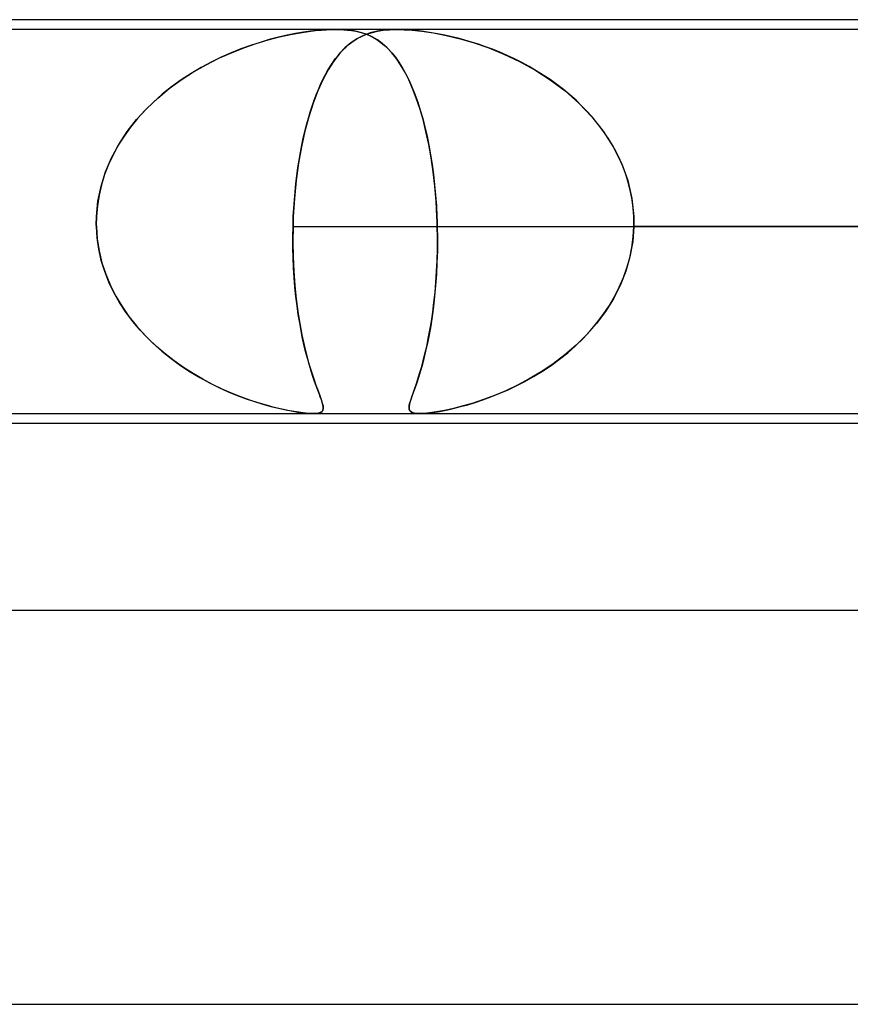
# Model space of a CAD drawing. Header units: millimetres. Extents: x -310 to 310, y -2 to 200.
# Tile 46 of 73: x 38 to 46, y 190 to 200. Entities that reach past the tile are written whole.
import ezdxf

# ---------------------------------------------------------------- set-up
doc = ezdxf.new("R2010")
doc.units = ezdxf.units.MM
doc.layers.add('HIDDEN', color=7, linetype='Continuous')
doc.layers.add('THICK', color=7, linetype='Continuous')

msp = doc.modelspace()

# ---------------------------------------------------------------- linework, layer by layer
at = {"layer": 'HIDDEN'}
for p, q in [((40.938, 199.9), (33.312, 199.9)), ((48.875, 199.9), (40.938, 199.9)), ((49.188, 199.9), (41.563, 199.9)), ((40.253, 199.795), (40.369, 199.825)), ((40.356, 199.822), (40.264, 199.798)), ((40.445, 199.842), (40.356, 199.822)), ((40.369, 199.825), (40.479, 199.849)), ((40.531, 199.859), (40.445, 199.842)), ((40.479, 199.849), (40.578, 199.867)), ((40.611, 199.872), (40.531, 199.859)), ((40.578, 199.867), (40.663, 199.88)), ((40.682, 199.882), (40.611, 199.872)), ((40.663, 199.88), (40.735, 199.889)), ((40.744, 199.89), (40.682, 199.882)), ((40.735, 199.889), (40.795, 199.894)), ((40.799, 199.894), (40.744, 199.89)), ((40.795, 199.894), (40.845, 199.897)), ((40.847, 199.897), (40.799, 199.894)), ((40.845, 199.897), (40.893, 199.899)), ((40.893, 199.899), (40.847, 199.897)), ((40.893, 199.899), (40.938, 199.9)), ((40.937, 199.9), (40.893, 199.899)), ((40.981, 199.899), (40.937, 199.9)), ((40.938, 199.9), (40.981, 199.899)), ((40.981, 199.899), (41.021, 199.897)), ((41.022, 199.897), (40.981, 199.899)), ((41.021, 199.897), (41.06, 199.894)), ((41.063, 199.894), (41.022, 199.897)), ((41.06, 199.894), (41.1, 199.89)), ((41.107, 199.889), (41.063, 199.894)), ((41.154, 199.806), (41.093, 199.765)), ((41.1, 199.89), (41.142, 199.882)), ((41.154, 199.88), (41.107, 199.889)), ((41.133, 199.793), (41.163, 199.811)), ((41.142, 199.882), (41.185, 199.872)), ((41.204, 199.867), (41.154, 199.88)), ((41.22, 199.84), (41.154, 199.806)), ((41.163, 199.811), (41.193, 199.827)), ((41.185, 199.872), (41.23, 199.859)), ((41.193, 199.827), (41.227, 199.843)), ((41.257, 199.849), (41.204, 199.867)), ((41.29, 199.865), (41.22, 199.84)), ((41.227, 199.843), (41.266, 199.858)), ((41.23, 199.859), (41.274, 199.842)), ((41.311, 199.825), (41.257, 199.849)), ((41.266, 199.858), (41.312, 199.871)), ((41.274, 199.842), (41.316, 199.822)), ((41.36, 199.883), (41.29, 199.865)), ((41.362, 199.795), (41.311, 199.825)), ((41.312, 199.871), (41.363, 199.883)), ((41.316, 199.822), (41.357, 199.798)), ((41.429, 199.893), (41.36, 199.883)), ((41.363, 199.883), (41.422, 199.892)), ((41.422, 199.892), (41.487, 199.898)), ((41.495, 199.898), (41.429, 199.893)), ((41.487, 199.898), (41.559, 199.9)), ((41.566, 199.9), (41.495, 199.898)), ((41.559, 199.9), (41.635, 199.898)), ((41.643, 199.898), (41.566, 199.9)), ((41.635, 199.898), (41.717, 199.893)), ((41.725, 199.892), (41.643, 199.898)), ((41.717, 199.893), (41.814, 199.883)), ((41.809, 199.883), (41.725, 199.892)), ((41.892, 199.871), (41.809, 199.883)), ((41.814, 199.883), (41.931, 199.865)), ((41.973, 199.858), (41.892, 199.871)), ((41.931, 199.865), (42.063, 199.84)), ((42.049, 199.843), (41.973, 199.858)), ((42.118, 199.827), (42.049, 199.843)), ((42.063, 199.84), (42.202, 199.806)), ((42.183, 199.811), (42.118, 199.827)), ((42.25, 199.793), (42.183, 199.811)), ((42.202, 199.806), (42.345, 199.765)), ((39.976, 199.704), (39.876, 199.664)), ((39.879, 199.665), (40.007, 199.715)), ((40.074, 199.739), (39.976, 199.704)), ((40.007, 199.715), (40.131, 199.758)), ((40.17, 199.77), (40.074, 199.739)), ((40.131, 199.758), (40.253, 199.795)), ((40.264, 199.798), (40.17, 199.77)), ((41.033, 199.713), (40.975, 199.651)), ((41.018, 199.699), (41.046, 199.726)), ((41.093, 199.765), (41.033, 199.713)), ((41.046, 199.726), (41.075, 199.751)), ((41.075, 199.751), (41.104, 199.773)), ((41.104, 199.773), (41.133, 199.793)), ((41.357, 199.798), (41.397, 199.77)), ((41.412, 199.758), (41.362, 199.795)), ((41.397, 199.77), (41.435, 199.739)), ((41.461, 199.715), (41.412, 199.758)), ((41.435, 199.739), (41.472, 199.704)), ((41.508, 199.665), (41.461, 199.715)), ((41.472, 199.704), (41.509, 199.664)), ((42.319, 199.773), (42.25, 199.793)), ((42.389, 199.751), (42.319, 199.773)), ((42.345, 199.765), (42.494, 199.713)), ((42.461, 199.726), (42.389, 199.751)), ((42.533, 199.699), (42.461, 199.726)), ((42.494, 199.713), (42.648, 199.651)), ((39.622, 199.543), (39.751, 199.608)), ((39.775, 199.619), (39.674, 199.57)), ((39.751, 199.608), (39.879, 199.665)), ((39.876, 199.664), (39.775, 199.619)), ((40.909, 199.564), (40.935, 199.601)), ((40.975, 199.651), (40.918, 199.577)), ((40.935, 199.601), (40.963, 199.637)), ((40.963, 199.637), (40.99, 199.669)), ((40.99, 199.669), (41.018, 199.699)), ((41.553, 199.608), (41.508, 199.665)), ((41.509, 199.664), (41.545, 199.619)), ((41.545, 199.619), (41.58, 199.57)), ((41.598, 199.543), (41.553, 199.608)), ((42.607, 199.669), (42.533, 199.699)), ((42.681, 199.637), (42.607, 199.669)), ((42.648, 199.651), (42.805, 199.577)), ((42.756, 199.601), (42.681, 199.637)), ((42.831, 199.564), (42.756, 199.601)), ((39.572, 199.515), (39.47, 199.455)), ((39.495, 199.47), (39.622, 199.543)), ((39.674, 199.57), (39.572, 199.515)), ((40.857, 199.482), (40.883, 199.524)), ((40.918, 199.577), (40.862, 199.49)), ((40.883, 199.524), (40.909, 199.564)), ((41.58, 199.57), (41.615, 199.515)), ((41.64, 199.47), (41.598, 199.543)), ((41.615, 199.515), (41.648, 199.455)), ((42.805, 199.577), (42.963, 199.49)), ((42.904, 199.524), (42.831, 199.564)), ((42.977, 199.482), (42.904, 199.524)), ((39.37, 199.39), (39.495, 199.47)), ((39.47, 199.455), (39.37, 199.39)), ((40.862, 199.49), (40.808, 199.39)), ((40.808, 199.391), (40.832, 199.437)), ((40.832, 199.437), (40.857, 199.482)), ((41.681, 199.39), (41.64, 199.47)), ((41.648, 199.455), (41.681, 199.39)), ((42.963, 199.49), (43.119, 199.39)), ((43.048, 199.437), (42.977, 199.482)), ((43.118, 199.391), (43.048, 199.437)), ((39.131, 199.204), (39.248, 199.301)), ((39.272, 199.319), (39.177, 199.243)), ((39.248, 199.301), (39.37, 199.39)), ((39.37, 199.39), (39.272, 199.319)), ((40.808, 199.39), (40.757, 199.277)), ((40.763, 199.29), (40.785, 199.342)), ((40.785, 199.342), (40.808, 199.391)), ((41.681, 199.39), (41.713, 199.319)), ((41.72, 199.301), (41.681, 199.39)), ((41.713, 199.319), (41.743, 199.243)), ((41.758, 199.204), (41.72, 199.301)), ((43.186, 199.342), (43.118, 199.391)), ((43.119, 199.39), (43.27, 199.277)), ((43.253, 199.29), (43.186, 199.342)), ((39.02, 199.098), (39.131, 199.204)), ((39.177, 199.243), (39.087, 199.164)), ((40.757, 199.277), (40.709, 199.152)), ((40.72, 199.181), (40.741, 199.237)), ((40.741, 199.237), (40.763, 199.29)), ((41.743, 199.243), (41.772, 199.164)), ((41.793, 199.098), (41.758, 199.204)), ((43.318, 199.237), (43.253, 199.29)), ((43.27, 199.277), (43.411, 199.152)), ((43.381, 199.181), (43.318, 199.237)), ((39.087, 199.164), (39.004, 199.082)), ((40.709, 199.152), (40.666, 199.015)), ((40.68, 199.062), (40.699, 199.122)), ((40.699, 199.122), (40.72, 199.181)), ((41.772, 199.164), (41.798, 199.082)), ((43.441, 199.122), (43.381, 199.181)), ((43.411, 199.152), (43.541, 199.015)), ((43.5, 199.062), (43.441, 199.122)), ((38.916, 198.985), (39.02, 199.098)), ((39.004, 199.082), (38.926, 198.997)), ((40.666, 199.015), (40.626, 198.868)), ((40.661, 198.999), (40.68, 199.062)), ((41.826, 198.985), (41.793, 199.098)), ((41.798, 199.082), (41.823, 198.997)), ((43.555, 198.999), (43.5, 199.062)), ((43.541, 199.015), (43.658, 198.868)), ((38.854, 198.908), (38.788, 198.817)), ((38.821, 198.863), (38.916, 198.985)), ((38.926, 198.997), (38.854, 198.908)), ((40.626, 198.866), (40.643, 198.933)), ((40.643, 198.933), (40.661, 198.999)), ((41.823, 198.997), (41.846, 198.908)), ((41.856, 198.863), (41.826, 198.985)), ((41.846, 198.908), (41.867, 198.817)), ((43.609, 198.933), (43.555, 198.999)), ((43.659, 198.866), (43.609, 198.933)), ((38.788, 198.817), (38.729, 198.724)), ((38.736, 198.734), (38.821, 198.863)), ((40.626, 198.868), (40.591, 198.709)), ((40.609, 198.796), (40.626, 198.866)), ((41.884, 198.734), (41.856, 198.863)), ((41.867, 198.817), (41.886, 198.724)), ((43.658, 198.868), (43.759, 198.709)), ((43.706, 198.796), (43.659, 198.866)), ((38.662, 198.598), (38.736, 198.734)), ((38.729, 198.724), (38.676, 198.628)), ((40.591, 198.709), (40.562, 198.542)), ((40.58, 198.65), (40.594, 198.724)), ((40.594, 198.724), (40.609, 198.796)), ((41.908, 198.598), (41.884, 198.734)), ((41.886, 198.724), (41.903, 198.628)), ((43.75, 198.724), (43.706, 198.796)), ((43.791, 198.65), (43.75, 198.724)), ((43.759, 198.709), (43.842, 198.542)), ((38.676, 198.628), (38.63, 198.528)), ((40.567, 198.574), (40.58, 198.65)), ((41.903, 198.628), (41.919, 198.528)), ((43.828, 198.574), (43.791, 198.65)), ((38.63, 198.528), (38.591, 198.427)), ((38.601, 198.456), (38.662, 198.598)), ((40.562, 198.542), (40.538, 198.367)), ((40.555, 198.496), (40.567, 198.574)), ((41.929, 198.456), (41.908, 198.598)), ((41.919, 198.528), (41.932, 198.427)), ((43.862, 198.496), (43.828, 198.574)), ((43.842, 198.542), (43.906, 198.367)), ((38.554, 198.308), (38.601, 198.456)), ((38.591, 198.427), (38.558, 198.323)), ((40.534, 198.335), (40.544, 198.416)), ((40.544, 198.416), (40.555, 198.496)), ((41.946, 198.308), (41.929, 198.456)), ((41.932, 198.427), (41.944, 198.323)), ((43.891, 198.416), (43.862, 198.496)), ((43.915, 198.335), (43.891, 198.416)), ((38.523, 198.156), (38.554, 198.308)), ((38.558, 198.323), (38.534, 198.217)), ((40.538, 198.367), (40.52, 198.185)), ((40.526, 198.253), (40.534, 198.335)), ((41.944, 198.323), (41.954, 198.217)), ((41.959, 198.156), (41.946, 198.308)), ((43.906, 198.367), (43.948, 198.185)), ((43.935, 198.253), (43.915, 198.335)), ((38.534, 198.217), (38.517, 198.109)), ((40.519, 198.17), (40.526, 198.253)), ((41.954, 198.217), (41.962, 198.109)), ((43.951, 198.169), (43.935, 198.253)), ((38.508, 198), (38.523, 198.156)), ((38.517, 198.109), (38.508, 198)), ((40.52, 198.185), (40.508, 198)), ((40.513, 198.085), (40.519, 198.17)), ((41.967, 198), (41.959, 198.156)), ((41.962, 198.109), (41.967, 198)), ((43.948, 198.185), (43.968, 198)), ((43.962, 198.085), (43.951, 198.169)), ((38.507, 197.983), (38.508, 198)), ((38.508, 198), (38.507, 197.983)), ((40.508, 198), (40.513, 198.085)), ((40.508, 198), (40.508, 197.983)), ((40.508, 197.983), (40.508, 198)), ((41.967, 198), (41.968, 197.983)), ((41.968, 197.983), (41.967, 198)), ((43.968, 198), (43.962, 198.085)), ((43.969, 197.983), (43.968, 198)), ((43.968, 198), (43.969, 197.983)), ((38.506, 197.95), (38.507, 197.967)), ((38.507, 197.967), (38.506, 197.95)), ((38.506, 197.933), (38.506, 197.95)), ((38.506, 197.95), (38.506, 197.933)), ((38.506, 197.917), (38.506, 197.933)), ((38.506, 197.933), (38.506, 197.917)), ((38.507, 197.9), (38.506, 197.917)), ((38.506, 197.917), (38.507, 197.9)), ((38.507, 197.967), (38.507, 197.983)), ((38.507, 197.983), (38.507, 197.967)), ((40.506, 197.933), (40.505, 197.917)), ((40.505, 197.917), (40.506, 197.933)), ((40.505, 197.917), (40.505, 197.9)), ((40.505, 197.9), (40.505, 197.917)), ((40.507, 197.967), (40.506, 197.95)), ((40.506, 197.95), (40.507, 197.967)), ((40.506, 197.95), (40.506, 197.933)), ((40.506, 197.933), (40.506, 197.95)), ((40.508, 197.983), (40.507, 197.967)), ((40.507, 197.967), (40.508, 197.983)), ((41.968, 197.983), (41.969, 197.967)), ((41.969, 197.967), (41.968, 197.983)), ((41.969, 197.967), (41.969, 197.95)), ((41.969, 197.95), (41.969, 197.967)), ((41.969, 197.95), (41.97, 197.933)), ((41.97, 197.933), (41.969, 197.95)), ((41.97, 197.933), (41.97, 197.917)), ((41.97, 197.917), (41.97, 197.933)), ((41.97, 197.917), (41.971, 197.9)), ((41.971, 197.9), (41.97, 197.917)), ((43.969, 197.967), (43.969, 197.983)), ((43.969, 197.983), (43.969, 197.967)), ((43.969, 197.95), (43.969, 197.967)), ((43.969, 197.967), (43.969, 197.95)), ((43.969, 197.933), (43.969, 197.95)), ((43.969, 197.95), (43.969, 197.933)), ((43.969, 197.917), (43.969, 197.933)), ((43.969, 197.933), (43.969, 197.917)), ((43.969, 197.9), (43.969, 197.917)), ((43.969, 197.917), (43.969, 197.9)), ((38.514, 197.784), (38.507, 197.9)), ((38.507, 197.9), (38.515, 197.776)), ((40.505, 197.9), (40.503, 197.746)), ((40.503, 197.793), (40.505, 197.9)), ((40.505, 197.9), (46.759, 197.9)), ((41.971, 197.9), (41.973, 197.776)), ((41.973, 197.784), (41.971, 197.9)), ((43.969, 197.9), (43.957, 197.746)), ((43.962, 197.793), (43.969, 197.9)), ((50.223, 197.9), (43.969, 197.9)), ((43.969, 197.9), (50.223, 197.9)), ((38.531, 197.668), (38.514, 197.784)), ((38.515, 197.776), (38.534, 197.653)), ((40.504, 197.688), (40.503, 197.793)), ((40.503, 197.746), (40.506, 197.593)), ((41.972, 197.669), (41.973, 197.784)), ((41.973, 197.776), (41.972, 197.653)), ((43.957, 197.746), (43.929, 197.593)), ((43.948, 197.688), (43.962, 197.793)), ((38.557, 197.554), (38.531, 197.668)), ((38.534, 197.653), (38.563, 197.532)), ((40.506, 197.583), (40.504, 197.688)), ((41.972, 197.653), (41.968, 197.532)), ((41.969, 197.554), (41.972, 197.669)), ((43.927, 197.583), (43.948, 197.688)), ((38.592, 197.442), (38.557, 197.554)), ((38.563, 197.532), (38.602, 197.414)), ((40.506, 197.593), (40.513, 197.445)), ((40.511, 197.48), (40.506, 197.583)), ((41.968, 197.532), (41.962, 197.414)), ((41.964, 197.442), (41.969, 197.554)), ((43.929, 197.593), (43.886, 197.445)), ((43.898, 197.48), (43.927, 197.583)), ((38.635, 197.333), (38.592, 197.442)), ((38.602, 197.414), (38.65, 197.3)), ((40.517, 197.38), (40.511, 197.48)), ((40.513, 197.445), (40.523, 197.302)), ((41.962, 197.414), (41.954, 197.3)), ((41.957, 197.333), (41.964, 197.442)), ((43.886, 197.445), (43.829, 197.302)), ((43.862, 197.38), (43.898, 197.48)), ((38.685, 197.228), (38.635, 197.333)), ((38.65, 197.3), (38.705, 197.191)), ((40.525, 197.282), (40.517, 197.38)), ((40.523, 197.302), (40.537, 197.166)), ((41.954, 197.3), (41.944, 197.191)), ((41.948, 197.228), (41.957, 197.333)), ((43.829, 197.302), (43.76, 197.166)), ((43.82, 197.282), (43.862, 197.38)), ((38.742, 197.127), (38.685, 197.228)), ((40.535, 197.187), (40.525, 197.282)), ((41.937, 197.127), (41.948, 197.228)), ((43.771, 197.187), (43.82, 197.282)), ((38.705, 197.191), (38.768, 197.086)), ((38.806, 197.029), (38.742, 197.127)), ((40.546, 197.095), (40.535, 197.187)), ((40.537, 197.166), (40.554, 197.036)), ((41.925, 197.029), (41.937, 197.127)), ((41.944, 197.191), (41.932, 197.086)), ((43.76, 197.166), (43.679, 197.036)), ((43.717, 197.095), (43.771, 197.187)), ((38.768, 197.086), (38.838, 196.985)), ((38.876, 196.936), (38.806, 197.029)), ((40.559, 197.006), (40.546, 197.095)), ((40.554, 197.036), (40.574, 196.914)), ((40.573, 196.921), (40.559, 197.006)), ((41.911, 196.936), (41.925, 197.029)), ((41.932, 197.086), (41.919, 196.985)), ((43.679, 197.036), (43.588, 196.914)), ((43.594, 196.921), (43.658, 197.006)), ((43.658, 197.006), (43.717, 197.095)), ((38.838, 196.985), (38.914, 196.89)), ((38.952, 196.847), (38.876, 196.936)), ((40.587, 196.84), (40.573, 196.921)), ((40.574, 196.914), (40.595, 196.8)), ((41.896, 196.847), (41.911, 196.936)), ((41.919, 196.985), (41.904, 196.89)), ((43.588, 196.914), (43.488, 196.8)), ((43.525, 196.84), (43.594, 196.921)), ((38.914, 196.89), (38.996, 196.799)), ((39.032, 196.762), (38.952, 196.847)), ((40.603, 196.762), (40.587, 196.84)), ((41.88, 196.762), (41.896, 196.847)), ((41.904, 196.89), (41.888, 196.799)), ((43.452, 196.762), (43.525, 196.84)), ((38.996, 196.799), (39.082, 196.714)), ((39.117, 196.682), (39.032, 196.762)), ((39.082, 196.714), (39.172, 196.634)), ((40.595, 196.8), (40.618, 196.694)), ((40.619, 196.689), (40.603, 196.762)), ((41.871, 196.714), (41.853, 196.634)), ((41.864, 196.682), (41.88, 196.762)), ((41.888, 196.799), (41.871, 196.714)), ((43.376, 196.689), (43.452, 196.762)), ((43.488, 196.8), (43.381, 196.693)), ((39.205, 196.606), (39.117, 196.682)), ((39.172, 196.634), (39.266, 196.558)), ((39.297, 196.535), (39.205, 196.606)), ((40.618, 196.694), (40.642, 196.595)), ((40.636, 196.618), (40.619, 196.689)), ((40.654, 196.552), (40.636, 196.618)), ((41.828, 196.535), (41.846, 196.606)), ((41.853, 196.634), (41.835, 196.558)), ((41.846, 196.606), (41.864, 196.682)), ((43.213, 196.552), (43.296, 196.618)), ((43.381, 196.693), (43.267, 196.595)), ((43.296, 196.618), (43.376, 196.689)), ((39.266, 196.558), (39.362, 196.488)), ((39.392, 196.468), (39.297, 196.535)), ((40.642, 196.595), (40.667, 196.505)), ((40.672, 196.49), (40.654, 196.552)), ((40.667, 196.505), (40.692, 196.423)), ((41.81, 196.468), (41.828, 196.535)), ((41.835, 196.558), (41.816, 196.488)), ((43.149, 196.505), (43.028, 196.423)), ((43.127, 196.489), (43.213, 196.552)), ((43.267, 196.595), (43.149, 196.505)), ((39.362, 196.488), (39.459, 196.424)), ((39.49, 196.406), (39.392, 196.468)), ((39.459, 196.424), (39.557, 196.366)), ((39.589, 196.348), (39.49, 196.406)), ((40.689, 196.431), (40.672, 196.49)), ((40.707, 196.376), (40.689, 196.431)), ((40.692, 196.423), (40.716, 196.351)), ((41.774, 196.348), (41.792, 196.406)), ((41.798, 196.424), (41.779, 196.366)), ((41.792, 196.406), (41.81, 196.468)), ((41.816, 196.488), (41.798, 196.424)), ((43.028, 196.423), (42.906, 196.351)), ((42.95, 196.376), (43.04, 196.431)), ((43.04, 196.431), (43.127, 196.489)), ((39.557, 196.366), (39.655, 196.313)), ((39.687, 196.296), (39.589, 196.348)), ((39.655, 196.313), (39.751, 196.265)), ((40.724, 196.326), (40.707, 196.376)), ((40.716, 196.351), (40.738, 196.287)), ((40.74, 196.281), (40.724, 196.326)), ((41.762, 196.313), (41.746, 196.265)), ((41.757, 196.296), (41.774, 196.348)), ((41.779, 196.366), (41.762, 196.313)), ((42.773, 196.281), (42.861, 196.326)), ((42.906, 196.351), (42.786, 196.287)), ((42.861, 196.326), (42.95, 196.376)), ((39.785, 196.249), (39.687, 196.296)), ((39.751, 196.265), (39.846, 196.222)), ((39.881, 196.207), (39.785, 196.249)), ((39.846, 196.222), (39.939, 196.184)), ((39.975, 196.17), (39.881, 196.207)), ((40.738, 196.287), (40.759, 196.231)), ((40.756, 196.239), (40.74, 196.281)), ((40.77, 196.202), (40.756, 196.239)), ((40.759, 196.231), (40.777, 196.182)), ((40.782, 196.168), (40.77, 196.202)), ((41.712, 196.17), (41.726, 196.207)), ((41.731, 196.222), (41.717, 196.184)), ((41.726, 196.207), (41.74, 196.249)), ((41.746, 196.265), (41.731, 196.222)), ((41.74, 196.249), (41.757, 196.296)), ((42.515, 196.168), (42.599, 196.202)), ((42.667, 196.231), (42.551, 196.182)), ((42.599, 196.202), (42.685, 196.239)), ((42.786, 196.287), (42.667, 196.231)), ((42.685, 196.239), (42.773, 196.281)), ((39.939, 196.184), (40.029, 196.15)), ((40.065, 196.137), (39.975, 196.17)), ((40.029, 196.15), (40.115, 196.121)), ((40.152, 196.109), (40.065, 196.137)), ((40.115, 196.121), (40.197, 196.095)), ((40.234, 196.084), (40.152, 196.109)), ((40.777, 196.182), (40.792, 196.141)), ((40.793, 196.139), (40.782, 196.168)), ((40.792, 196.141), (40.803, 196.106)), ((40.801, 196.113), (40.793, 196.139)), ((40.808, 196.09), (40.801, 196.113)), ((40.803, 196.106), (40.811, 196.077)), ((41.687, 196.084), (41.693, 196.109)), ((41.696, 196.121), (41.689, 196.095)), ((41.693, 196.109), (41.701, 196.137)), ((41.706, 196.15), (41.696, 196.121)), ((41.701, 196.137), (41.712, 196.17)), ((41.717, 196.184), (41.706, 196.15)), ((42.335, 196.106), (42.233, 196.077)), ((42.281, 196.09), (42.356, 196.113)), ((42.44, 196.141), (42.335, 196.106)), ((42.356, 196.113), (42.434, 196.139)), ((42.434, 196.139), (42.515, 196.168)), ((42.551, 196.182), (42.44, 196.141)), ((40.197, 196.095), (40.278, 196.073)), ((40.313, 196.063), (40.234, 196.084)), ((40.278, 196.073), (40.356, 196.053)), ((40.393, 196.044), (40.313, 196.063)), ((40.356, 196.053), (40.431, 196.036)), ((40.47, 196.029), (40.393, 196.044)), ((40.431, 196.036), (40.502, 196.023)), ((40.542, 196.016), (40.47, 196.029)), ((40.502, 196.023), (40.566, 196.012)), ((40.608, 196.007), (40.542, 196.016)), ((40.566, 196.012), (40.622, 196.005)), ((40.662, 196.002), (40.608, 196.007)), ((40.622, 196.005), (40.669, 196.001)), ((40.707, 196), (40.662, 196.002)), ((40.669, 196.001), (40.708, 196)), ((40.745, 196.002), (40.707, 196)), ((40.708, 196), (40.74, 196.001)), ((40.74, 196.001), (40.766, 196.005)), ((40.774, 196.007), (40.745, 196.002)), ((40.766, 196.005), (40.787, 196.012)), ((40.795, 196.017), (40.774, 196.007)), ((40.787, 196.012), (40.801, 196.022)), ((40.808, 196.032), (40.795, 196.017)), ((40.801, 196.022), (40.809, 196.035)), ((40.812, 196.07), (40.808, 196.09)), ((40.813, 196.052), (40.808, 196.032)), ((40.809, 196.035), (40.813, 196.051)), ((40.811, 196.077), (40.813, 196.052)), ((40.813, 196.051), (40.812, 196.07)), ((41.684, 196.063), (41.687, 196.084)), ((41.685, 196.073), (41.684, 196.053)), ((41.685, 196.045), (41.684, 196.063)), ((41.684, 196.053), (41.687, 196.036)), ((41.689, 196.095), (41.685, 196.073)), ((41.691, 196.029), (41.685, 196.045)), ((41.687, 196.036), (41.696, 196.023)), ((41.704, 196.016), (41.691, 196.029)), ((41.696, 196.023), (41.71, 196.012)), ((41.725, 196.007), (41.704, 196.016)), ((41.71, 196.012), (41.731, 196.005)), ((41.753, 196.002), (41.725, 196.007)), ((41.731, 196.005), (41.757, 196.001)), ((41.789, 196), (41.753, 196.002)), ((41.757, 196.001), (41.79, 196)), ((41.835, 196.002), (41.789, 196)), ((41.79, 196), (41.828, 196.001)), ((41.828, 196.001), (41.875, 196.005)), ((41.892, 196.007), (41.835, 196.002)), ((41.875, 196.005), (41.93, 196.012)), ((41.963, 196.017), (41.892, 196.007)), ((41.93, 196.012), (41.993, 196.022)), ((42.045, 196.032), (41.963, 196.017)), ((41.993, 196.022), (42.062, 196.035)), ((42.136, 196.052), (42.045, 196.032)), ((42.062, 196.035), (42.134, 196.051)), ((42.134, 196.051), (42.207, 196.07)), ((42.233, 196.077), (42.136, 196.052)), ((42.207, 196.07), (42.281, 196.09))]:
    msp.add_line(p, q, dxfattribs=at)
at = {"layer": 'THICK'}
for p, q in [((163, 200), (-163, 200)), ((-79.762, 196), (79.762, 196)), ((79.456, 195.9), (16.5, 195.9)), ((167.25, 194), (-167.25, 194)), ((-82.076, 190), (82.076, 190))]:
    msp.add_line(p, q, dxfattribs=at)

doc.saveas('drawing.dxf')
